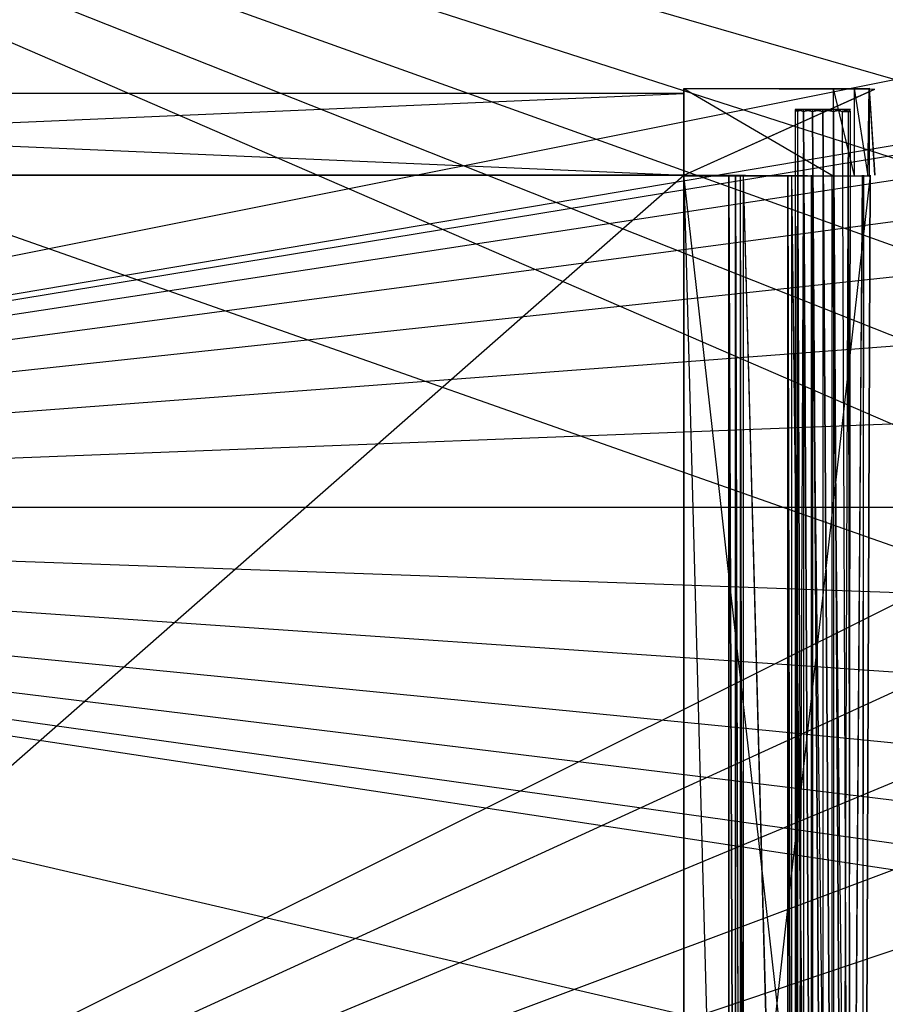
# Model space of a CAD drawing. Extents: x 0 to 1.2, y -0.5 to 0.
# Tile 17 of 41: x 0.3 to 0.47, y -0.32 to -0.13. Entities that reach past the tile are written whole.
import ezdxf

# ---------------------------------------------------------------- set-up
doc = ezdxf.new("R2010")
doc.units = 0
for name, color, linetype in [('L11_KORPUS_LEGATO_BO_X_11620__Y', 7, 'CONTINUOUS'), ('L22_DRAWERBOX_LEGATO_NOR_5_X_36', 7, 'CONTINUOUS'), ('L25_DRAWERBOX_LEGATO_NOR_2_X_37', 7, 'CONTINUOUS'), ('L26_DRAWERBOX_LEGATO_NOR_1_X_36', 7, 'CONTINUOUS'), ('L27_DRAWERBOX_LEGATO_NOR_0_X_36', 7, 'CONTINUOUS'), ('L36_PLATTE_LEGATO_N_B14900__0__', 7, 'CONTINUOUS'), ('L37_DRAWERBOX_LEGATO_REL_7_X_13', 7, 'CONTINUOUS'), ('L39_DRAWERBOX_LEGATO_REL_5_X_36', 7, 'CONTINUOUS'), ('L41_DRAWERBOX_LEGATO_REL_3_X_36', 7, 'CONTINUOUS'), ('L42_DRAWERBOX_LEGATO_REL_2_X_36', 7, 'CONTINUOUS'), ('L44_DRAWERBOX_LEGATO_REL_0_X_37', 7, 'CONTINUOUS')]:
    doc.layers.add(name, color=color, linetype=linetype)

msp = doc.modelspace()

# ---------------------------------------------------------------- linework, layer by layer
at = {"layer": 'L11_KORPUS_LEGATO_BO_X_11620__Y', "color": 8}
for points, invisible_edges in [([(1.181, -0.4785, 0.02), (0.019, -0.069, 0.02), (0.019, -0.4785, 0.02), (1.181, -0.4785, 0.02)], 13), ([(0.019, -0.069, 0.02), (1.181, -0.4785, 0.02), (1.181, -0.069, 0.02), (0.019, -0.069, 0.02)], 14), ([(1.181, -0.069, 0.001), (0.019, -0.4785, 0.001), (0.019, -0.069, 0.001), (1.181, -0.069, 0.001)], 13), ([(0.019, -0.4785, 0.001), (1.181, -0.069, 0.001), (1.181, -0.4785, 0.001), (0.019, -0.4785, 0.001)], 14)]:
    msp.add_3dface(points, dxfattribs=dict(at, invisible_edges=invisible_edges))
at = {"layer": 'L22_DRAWERBOX_LEGATO_NOR_5_X_36', "color": 8}
for points, invisible_edges in [([(0.429554, -0.4795, 0.398743), (0.429554, -0.1555, 0.382), (0.429554, -0.4795, 0.382), (0.429554, -0.4795, 0.398743)], 13), ([(0.429554, -0.1555, 0.382), (0.429554, -0.4795, 0.398743), (0.429554, -0.1555, 0.398743), (0.429554, -0.1555, 0.382)], 14), ([(0.466039, -0.1555, 0.382), (0.429554, -0.4795, 0.382), (0.429554, -0.1555, 0.382), (0.466039, -0.1555, 0.382)], 13), ([(0.429554, -0.4795, 0.382), (0.466039, -0.1555, 0.382), (0.466039, -0.4795, 0.382), (0.429554, -0.4795, 0.382)], 14), ([(0.438298, -0.4795, 0.405052), (0.429554, -0.1555, 0.398743), (0.429554, -0.4795, 0.398743), (0.438298, -0.4795, 0.405052)], 13), ([(0.429554, -0.1555, 0.398743), (0.438298, -0.4795, 0.405052), (0.438298, -0.1555, 0.405052), (0.429554, -0.1555, 0.398743)], 14), ([(0.439607, -0.4795, 0.406719), (0.438298, -0.1555, 0.405052), (0.438298, -0.4795, 0.405052), (0.439607, -0.4795, 0.406719)], 13), ([(0.438298, -0.1555, 0.405052), (0.439607, -0.4795, 0.406719), (0.439607, -0.1555, 0.406719), (0.438298, -0.1555, 0.405052)], 14), ([(0.440569, -0.4795, 0.408607), (0.439607, -0.1555, 0.406719), (0.439607, -0.4795, 0.406719), (0.440569, -0.4795, 0.408607)], 13), ([(0.439607, -0.1555, 0.406719), (0.440569, -0.4795, 0.408607), (0.440569, -0.1555, 0.408607), (0.439607, -0.1555, 0.406719)], 14), ([(0.44115, -0.4795, 0.410646), (0.440569, -0.1555, 0.408607), (0.440569, -0.4795, 0.408607), (0.44115, -0.4795, 0.410646)], 13), ([(0.440569, -0.1555, 0.408607), (0.44115, -0.4795, 0.410646), (0.44115, -0.1555, 0.410646), (0.440569, -0.1555, 0.408607)], 14), ([(0.449859, -0.4795, 0.463598), (0.44115, -0.1555, 0.410646), (0.44115, -0.4795, 0.410646), (0.449859, -0.4795, 0.463598)], 13), ([(0.44115, -0.1555, 0.410646), (0.449859, -0.4795, 0.463598), (0.449859, -0.1555, 0.463598), (0.44115, -0.1555, 0.410646)], 14), ([(0.450611, -0.4795, 0.464666), (0.449859, -0.1555, 0.463598), (0.449859, -0.4795, 0.463598), (0.450611, -0.4795, 0.464666)], 13), ([(0.449859, -0.1555, 0.463598), (0.450611, -0.4795, 0.464666), (0.450611, -0.1555, 0.464666), (0.449859, -0.1555, 0.463598)], 14), ([(0.45445, -0.4795, 0.465998), (0.450611, -0.1555, 0.464666), (0.450611, -0.4795, 0.464666), (0.45445, -0.4795, 0.465998)], 13), ([(0.450611, -0.1555, 0.464666), (0.45445, -0.4795, 0.465998), (0.45445, -0.1555, 0.465998), (0.450611, -0.1555, 0.464666)], 14), ([(0.458513, -0.4795, 0.465948), (0.45445, -0.1555, 0.465998), (0.45445, -0.4795, 0.465998), (0.458513, -0.4795, 0.465948)], 13), ([(0.45445, -0.1555, 0.465998), (0.458513, -0.4795, 0.465948), (0.458513, -0.1555, 0.465948), (0.45445, -0.1555, 0.465998)], 14), ([(0.462159, -0.4795, 0.464232), (0.458513, -0.1555, 0.465948), (0.458513, -0.4795, 0.465948), (0.462159, -0.4795, 0.464232)], 13), ([(0.458513, -0.1555, 0.465948), (0.462159, -0.4795, 0.464232), (0.462159, -0.1555, 0.464232), (0.458513, -0.1555, 0.465948)], 14), ([(0.464506, -0.1555, 0.460955), (0.462159, -0.4795, 0.464232), (0.464506, -0.4795, 0.460955), (0.464506, -0.1555, 0.460955)], 13), ([(0.462159, -0.4795, 0.464232), (0.464506, -0.1555, 0.460955), (0.462159, -0.1555, 0.464232), (0.462159, -0.4795, 0.464232)], 14), ([(0.464753, -0.1555, 0.45758), (0.464506, -0.4795, 0.460955), (0.464753, -0.4795, 0.45758), (0.464753, -0.1555, 0.45758)], 13), ([(0.464506, -0.4795, 0.460955), (0.464753, -0.1555, 0.45758), (0.464506, -0.1555, 0.460955), (0.464506, -0.4795, 0.460955)], 14), ([(0.466039, -0.1555, 0.382), (0.464753, -0.4795, 0.45758), (0.466039, -0.4795, 0.382), (0.466039, -0.1555, 0.382)], 13), ([(0.464753, -0.4795, 0.45758), (0.466039, -0.1555, 0.382), (0.464753, -0.1555, 0.45758), (0.464753, -0.4795, 0.45758)], 14)]:
    msp.add_3dface(points, dxfattribs=dict(at, invisible_edges=invisible_edges))
at = {"layer": 'L25_DRAWERBOX_LEGATO_NOR_2_X_37', "color": 8}
for points, invisible_edges in [([(0.429554, -0.138513, 0.467076), (0.462872, -0.138536, 0.465087), (0.465802, -0.138468, 0.457627), (0.429554, -0.138513, 0.467076)], 14), ([(0.429554, -0.138513, 0.467076), (0.465802, -0.138468, 0.457627), (0.466897, -0.138651, 0.382007), (0.429554, -0.138513, 0.467076)], 14), ([(0.429554, -0.138513, 0.467076), (0.45876, -0.138525, 0.467023), (0.462872, -0.138536, 0.465087), (0.429554, -0.138513, 0.467076)], 14), ([(0.429554, -0.138513, 0.467076), (0.466897, -0.138651, 0.382007), (0.429554, -0.13865, 0.382), (0.429554, -0.138513, 0.467076)], 14), ([(0.429554, -0.138513, 0.467076), (0.429554, -0.1555, 0.382), (0.429554, -0.155637, 0.467076), (0.429554, -0.138513, 0.467076)], 13), ([(0.429554, -0.1555, 0.382), (0.429554, -0.138513, 0.467076), (0.429554, -0.13865, 0.382), (0.429554, -0.1555, 0.382)], 14), ([(0.45876, -0.155625, 0.467023), (0.429554, -0.138513, 0.467076), (0.429554, -0.155637, 0.467076), (0.45876, -0.155625, 0.467023)], 13), ([(0.429554, -0.138513, 0.467076), (0.45876, -0.155625, 0.467023), (0.45876, -0.138525, 0.467023), (0.429554, -0.138513, 0.467076)], 14), ([(0.466897, -0.138651, 0.382007), (0.429554, -0.1555, 0.382), (0.429554, -0.13865, 0.382), (0.466897, -0.138651, 0.382007)], 13), ([(0.429554, -0.1555, 0.382), (0.466897, -0.138651, 0.382007), (0.466897, -0.155499, 0.382007), (0.429554, -0.1555, 0.382)], 14), ([(0.462872, -0.155614, 0.465087), (0.45876, -0.138525, 0.467023), (0.45876, -0.155625, 0.467023), (0.462872, -0.155614, 0.465087)], 13), ([(0.45876, -0.138525, 0.467023), (0.462872, -0.155614, 0.465087), (0.462872, -0.138536, 0.465087), (0.45876, -0.138525, 0.467023)], 14), ([(0.462872, -0.138536, 0.465087), (0.465557, -0.138542, 0.461336), (0.465802, -0.138468, 0.457627), (0.462872, -0.138536, 0.465087)], 14), ([(0.465557, -0.155608, 0.461336), (0.462872, -0.138536, 0.465087), (0.462872, -0.155614, 0.465087), (0.465557, -0.155608, 0.461336)], 13), ([(0.462872, -0.138536, 0.465087), (0.465557, -0.155608, 0.461336), (0.465557, -0.138542, 0.461336), (0.462872, -0.138536, 0.465087)], 14), ([(0.465802, -0.138468, 0.457627), (0.465557, -0.155608, 0.461336), (0.465802, -0.155682, 0.457627), (0.465802, -0.138468, 0.457627)], 13), ([(0.465557, -0.155608, 0.461336), (0.465802, -0.138468, 0.457627), (0.465557, -0.138542, 0.461336), (0.465557, -0.155608, 0.461336)], 14), ([(0.466897, -0.155499, 0.382007), (0.465802, -0.138468, 0.457627), (0.465802, -0.155682, 0.457627), (0.466897, -0.155499, 0.382007)], 13), ([(0.465802, -0.138468, 0.457627), (0.466897, -0.155499, 0.382007), (0.466897, -0.138651, 0.382007), (0.465802, -0.138468, 0.457627)], 14), ([(0.465802, -0.155682, 0.457627), (0.429554, -0.1555, 0.382), (0.466897, -0.155499, 0.382007), (0.465802, -0.155682, 0.457627)], 14), ([(0.429554, -0.155637, 0.467076), (0.429554, -0.1555, 0.382), (0.465802, -0.155682, 0.457627), (0.429554, -0.155637, 0.467076)], 14), ([(0.429554, -0.155637, 0.467076), (0.465802, -0.155682, 0.457627), (0.462872, -0.155614, 0.465087), (0.429554, -0.155637, 0.467076)], 14), ([(0.429554, -0.155637, 0.467076), (0.462872, -0.155614, 0.465087), (0.45876, -0.155625, 0.467023), (0.429554, -0.155637, 0.467076)], 14), ([(0.462872, -0.155614, 0.465087), (0.465802, -0.155682, 0.457627), (0.465557, -0.155608, 0.461336), (0.462872, -0.155614, 0.465087)], 14)]:
    msp.add_3dface(points, dxfattribs=dict(at, invisible_edges=invisible_edges))
at = {"layer": 'L26_DRAWERBOX_LEGATO_NOR_1_X_36', "color": 8}
for points, invisible_edges in [([(0.429554, -0.1555, 0.382), (0.060485, -0.4795, 0.382), (0.060485, -0.1555, 0.382), (0.429554, -0.1555, 0.382)], 13), ([(0.060485, -0.4795, 0.382), (0.429554, -0.1555, 0.382), (0.429554, -0.4795, 0.382), (0.060485, -0.4795, 0.382)], 14), ([(0.429554, -0.4795, 0.398), (0.060485, -0.1555, 0.398), (0.060485, -0.4795, 0.398), (0.429554, -0.4795, 0.398)], 13), ([(0.060485, -0.1555, 0.398), (0.429554, -0.4795, 0.398), (0.429554, -0.1555, 0.398), (0.060485, -0.1555, 0.398)], 14), ([(0.060485, -0.1555, 0.382), (0.429554, -0.1555, 0.398), (0.429554, -0.1555, 0.382), (0.060485, -0.1555, 0.382)], 13), ([(0.429554, -0.1555, 0.398), (0.060485, -0.1555, 0.382), (0.060485, -0.1555, 0.398), (0.429554, -0.1555, 0.398)], 14), ([(0.429554, -0.1555, 0.382), (0.429554, -0.4795, 0.398), (0.429554, -0.4795, 0.382), (0.429554, -0.1555, 0.382)], 13), ([(0.429554, -0.4795, 0.398), (0.429554, -0.1555, 0.382), (0.429554, -0.1555, 0.398), (0.429554, -0.4795, 0.398)], 14)]:
    msp.add_3dface(points, dxfattribs=dict(at, invisible_edges=invisible_edges))
at = {"layer": 'L27_DRAWERBOX_LEGATO_NOR_0_X_36', "color": 8}
for points, invisible_edges in [([(0.429549, -0.1555, 0.466), (0.060485, -0.1395, 0.466), (0.060485, -0.1555, 0.466), (0.429549, -0.1555, 0.466)], 13), ([(0.060485, -0.1395, 0.466), (0.429549, -0.1555, 0.466), (0.429549, -0.1395, 0.466), (0.060485, -0.1395, 0.466)], 14), ([(0.060485, -0.1395, 0.382), (0.429549, -0.1395, 0.466), (0.429549, -0.1395, 0.382), (0.060485, -0.1395, 0.382)], 13), ([(0.429549, -0.1395, 0.466), (0.060485, -0.1395, 0.382), (0.060485, -0.1395, 0.466), (0.429549, -0.1395, 0.466)], 14), ([(0.429549, -0.1395, 0.382), (0.060485, -0.1555, 0.382), (0.060485, -0.1395, 0.382), (0.429549, -0.1395, 0.382)], 13), ([(0.060485, -0.1555, 0.382), (0.429549, -0.1395, 0.382), (0.429549, -0.1555, 0.382), (0.060485, -0.1555, 0.382)], 14), ([(0.429549, -0.1395, 0.382), (0.429549, -0.1555, 0.466), (0.429549, -0.1555, 0.382), (0.429549, -0.1395, 0.382)], 13), ([(0.429549, -0.1555, 0.466), (0.429549, -0.1395, 0.382), (0.429549, -0.1395, 0.466), (0.429549, -0.1555, 0.466)], 14), ([(0.429549, -0.1555, 0.466), (0.060485, -0.1555, 0.382), (0.429549, -0.1555, 0.382), (0.429549, -0.1555, 0.466)], 13), ([(0.060485, -0.1555, 0.382), (0.429549, -0.1555, 0.466), (0.060485, -0.1555, 0.466), (0.060485, -0.1555, 0.382)], 14)]:
    msp.add_3dface(points, dxfattribs=dict(at, invisible_edges=invisible_edges))
at = {"layer": 'L36_PLATTE_LEGATO_N_B14900__0__', "color": 8}
for points, invisible_edges in [([(0.507929, -0.220523, 0.55), (0.00192, -0.001197, 0.55), (0.00192, -0.220523, 0.55), (0.507929, -0.220523, 0.55)], 13), ([(0.00192, -0.001197, 0.55), (0.507929, -0.220523, 0.55), (0.509703, -0.202515, 0.55), (0.00192, -0.001197, 0.55)], 10), ([(0.00192, -0.001197, 0.55), (0.509703, -0.202515, 0.55), (0.514955, -0.185199, 0.55), (0.00192, -0.001197, 0.55)], 13), ([(0.00192, -0.001197, 0.55), (0.514955, -0.185199, 0.55), (0.523485, -0.169241, 0.55), (0.00192, -0.001197, 0.55)], 10), ([(0.00192, -0.001197, 0.55), (0.523485, -0.169241, 0.55), (0.534964, -0.155254, 0.55), (0.00192, -0.001197, 0.55)], 13), ([(0.00192, -0.001197, 0.55), (0.534964, -0.155254, 0.55), (0.548952, -0.143774, 0.55), (0.00192, -0.001197, 0.55)], 10), ([(0.00192, -0.001197, 0.55), (0.548952, -0.143774, 0.55), (0.56491, -0.135245, 0.55), (0.00192, -0.001197, 0.55)], 13), ([(0.00192, -0.001197, 0.55), (0.56491, -0.135245, 0.55), (0.582226, -0.129992, 0.55), (0.00192, -0.001197, 0.55)], 10), ([(0.00192, -0.001197, 0.55), (0.582226, -0.129992, 0.55), (1.198322, -0.001197, 0.55), (0.00192, -0.001197, 0.55)], 13), ([(1.148577, -0.001197, 0.512), (0.051665, -0.220523, 0.512), (0.051665, -0.001197, 0.512), (1.148577, -0.001197, 0.512)], 13), ([(0.051665, -0.220523, 0.512), (1.148577, -0.001197, 0.512), (0.582383, -0.130785, 0.512), (0.051665, -0.220523, 0.512)], 10), ([(0.051665, -0.220523, 0.512), (0.582383, -0.130785, 0.512), (0.565219, -0.135991, 0.512), (0.051665, -0.220523, 0.512)], 13), ([(0.051665, -0.220523, 0.512), (0.565219, -0.135991, 0.512), (0.549401, -0.144447, 0.512), (0.051665, -0.220523, 0.512)], 10), ([(0.051665, -0.220523, 0.512), (0.549401, -0.144447, 0.512), (0.535536, -0.155825, 0.512), (0.051665, -0.220523, 0.512)], 13), ([(0.051665, -0.220523, 0.512), (0.535536, -0.155825, 0.512), (0.524157, -0.16969, 0.512), (0.051665, -0.220523, 0.512)], 10), ([(0.051665, -0.220523, 0.512), (0.524157, -0.16969, 0.512), (0.515702, -0.185509, 0.512), (0.051665, -0.220523, 0.512)], 13), ([(0.051665, -0.220523, 0.512), (0.515702, -0.185509, 0.512), (0.510495, -0.202673, 0.512), (0.051665, -0.220523, 0.512)], 10), ([(0.051665, -0.220523, 0.512), (0.510495, -0.202673, 0.512), (0.508737, -0.220523, 0.512), (0.051665, -0.220523, 0.512)], 13), ([(1.198322, -0.498375, 0.55), (0.00192, -0.220523, 0.55), (0.00192, -0.498375, 0.55), (1.198322, -0.498375, 0.55)], 13), ([(0.00192, -0.220523, 0.55), (1.198322, -0.498375, 0.55), (0.56491, -0.305801, 0.55), (0.00192, -0.220523, 0.55)], 10), ([(0.00192, -0.220523, 0.55), (0.56491, -0.305801, 0.55), (0.548952, -0.297271, 0.55), (0.00192, -0.220523, 0.55)], 13), ([(0.00192, -0.220523, 0.55), (0.548952, -0.297271, 0.55), (0.534964, -0.285792, 0.55), (0.00192, -0.220523, 0.55)], 10), ([(0.00192, -0.220523, 0.55), (0.534964, -0.285792, 0.55), (0.523485, -0.271804, 0.55), (0.00192, -0.220523, 0.55)], 13), ([(0.00192, -0.220523, 0.55), (0.523485, -0.271804, 0.55), (0.514955, -0.255846, 0.55), (0.00192, -0.220523, 0.55)], 10), ([(0.00192, -0.220523, 0.55), (0.514955, -0.255846, 0.55), (0.509703, -0.238531, 0.55), (0.00192, -0.220523, 0.55)], 13), ([(0.00192, -0.220523, 0.55), (0.509703, -0.238531, 0.55), (0.507929, -0.220523, 0.55), (0.00192, -0.220523, 0.55)], 10), ([(0.508737, -0.220523, 0.512), (0.051665, -0.448631, 0.512), (0.051665, -0.220523, 0.512), (0.508737, -0.220523, 0.512)], 13), ([(0.051665, -0.448631, 0.512), (0.508737, -0.220523, 0.512), (0.510495, -0.238373, 0.512), (0.051665, -0.448631, 0.512)], 10), ([(0.051665, -0.448631, 0.512), (0.510495, -0.238373, 0.512), (0.515702, -0.255537, 0.512), (0.051665, -0.448631, 0.512)], 13), ([(0.051665, -0.448631, 0.512), (0.515702, -0.255537, 0.512), (0.524157, -0.271355, 0.512), (0.051665, -0.448631, 0.512)], 10), ([(0.051665, -0.448631, 0.512), (0.524157, -0.271355, 0.512), (0.535536, -0.28522, 0.512), (0.051665, -0.448631, 0.512)], 13), ([(0.051665, -0.448631, 0.512), (0.535536, -0.28522, 0.512), (0.549401, -0.296599, 0.512), (0.051665, -0.448631, 0.512)], 10), ([(0.051665, -0.448631, 0.512), (0.549401, -0.296599, 0.512), (0.565219, -0.305054, 0.512), (0.051665, -0.448631, 0.512)], 13), ([(0.051665, -0.448631, 0.512), (0.565219, -0.305054, 0.512), (0.582383, -0.310261, 0.512), (0.051665, -0.448631, 0.512)], 10), ([(0.051665, -0.448631, 0.512), (0.582383, -0.310261, 0.512), (1.148577, -0.448631, 0.512), (0.051665, -0.448631, 0.512)], 13)]:
    msp.add_3dface(points, dxfattribs=dict(at, invisible_edges=invisible_edges))
at = {"layer": 'L37_DRAWERBOX_LEGATO_REL_7_X_13', "color": 8}
for points, invisible_edges in [([(0.451331, -0.143025, 0.1666), (0.451743, -0.142651, 0.164526), (0.451743, -0.143025, 0.164526), (0.451331, -0.143025, 0.1666)], 13), ([(0.451743, -0.142651, 0.164526), (0.451331, -0.143025, 0.1666), (0.451331, -0.142651, 0.1666), (0.451743, -0.142651, 0.164526)], 14), ([(0.451743, -0.143025, 0.168674), (0.451331, -0.142651, 0.1666), (0.451331, -0.143025, 0.1666), (0.451743, -0.143025, 0.168674)], 13), ([(0.451331, -0.142651, 0.1666), (0.451743, -0.143025, 0.168674), (0.451743, -0.142651, 0.168674), (0.451331, -0.142651, 0.1666)], 14), ([(0.451743, -0.142651, 0.168674), (0.452513, -0.142651, 0.1666), (0.451331, -0.142651, 0.1666), (0.451743, -0.142651, 0.168674)], 13), ([(0.451331, -0.142651, 0.1666), (0.452835, -0.142651, 0.164979), (0.451743, -0.142651, 0.164526), (0.451331, -0.142651, 0.1666)], 13), ([(0.452835, -0.142651, 0.164979), (0.451331, -0.142651, 0.1666), (0.452513, -0.142651, 0.1666), (0.452835, -0.142651, 0.164979)], 14), ([(0.451743, -0.143025, 0.164526), (0.452918, -0.142651, 0.162768), (0.452918, -0.143025, 0.162768), (0.451743, -0.143025, 0.164526)], 13), ([(0.452918, -0.142651, 0.162768), (0.451743, -0.143025, 0.164526), (0.451743, -0.142651, 0.164526), (0.452918, -0.142651, 0.162768)], 14), ([(0.452918, -0.143025, 0.170432), (0.451743, -0.142651, 0.168674), (0.451743, -0.143025, 0.168674), (0.452918, -0.143025, 0.170432)], 13), ([(0.451743, -0.142651, 0.168674), (0.452918, -0.143025, 0.170432), (0.452918, -0.142651, 0.170432), (0.451743, -0.142651, 0.168674)], 14), ([(0.451743, -0.142651, 0.168674), (0.453754, -0.142651, 0.169596), (0.452835, -0.142651, 0.168221), (0.451743, -0.142651, 0.168674)], 13), ([(0.453754, -0.142651, 0.169596), (0.451743, -0.142651, 0.168674), (0.452918, -0.142651, 0.170432), (0.453754, -0.142651, 0.169596)], 14), ([(0.452513, -0.142651, 0.1666), (0.451743, -0.142651, 0.168674), (0.452835, -0.142651, 0.168221), (0.452513, -0.142651, 0.1666)], 14), ([(0.451743, -0.142651, 0.164526), (0.453754, -0.142651, 0.163604), (0.452918, -0.142651, 0.162768), (0.451743, -0.142651, 0.164526)], 13), ([(0.453754, -0.142651, 0.163604), (0.451743, -0.142651, 0.164526), (0.452835, -0.142651, 0.164979), (0.453754, -0.142651, 0.163604)], 14), ([(0.460664, -0.142651, 0.164979), (0.452835, -0.142651, 0.164979), (0.452513, -0.142651, 0.1666), (0.460664, -0.142651, 0.164979)], 10), ([(0.460664, -0.142651, 0.164979), (0.452513, -0.142651, 0.1666), (0.460987, -0.142651, 0.1666), (0.460664, -0.142651, 0.164979)], 13), ([(0.460987, -0.142651, 0.1666), (0.452513, -0.142651, 0.1666), (0.460664, -0.142651, 0.168221), (0.460987, -0.142651, 0.1666)], 10), ([(0.460664, -0.142651, 0.168221), (0.452513, -0.142651, 0.1666), (0.452835, -0.142651, 0.168221), (0.460664, -0.142651, 0.168221)], 13), ([(0.460664, -0.142651, 0.164979), (0.453754, -0.142651, 0.163604), (0.452835, -0.142651, 0.164979), (0.460664, -0.142651, 0.164979)], 13), ([(0.460664, -0.142651, 0.168221), (0.452835, -0.142651, 0.168221), (0.459746, -0.142651, 0.169596), (0.460664, -0.142651, 0.168221)], 14), ([(0.459746, -0.142651, 0.169596), (0.452835, -0.142651, 0.168221), (0.453754, -0.142651, 0.169596), (0.459746, -0.142651, 0.169596)], 15), ([(0.454676, -0.142651, 0.161593), (0.452918, -0.143025, 0.162768), (0.452918, -0.142651, 0.162768), (0.454676, -0.142651, 0.161593)], 13), ([(0.452918, -0.143025, 0.162768), (0.454676, -0.142651, 0.161593), (0.454676, -0.143025, 0.161593), (0.452918, -0.143025, 0.162768)], 14), ([(0.452918, -0.142651, 0.170432), (0.455128, -0.142651, 0.170514), (0.453754, -0.142651, 0.169596), (0.452918, -0.142651, 0.170432)], 13), ([(0.455128, -0.142651, 0.170514), (0.452918, -0.142651, 0.170432), (0.454676, -0.142651, 0.171607), (0.455128, -0.142651, 0.170514)], 14), ([(0.452918, -0.142651, 0.162768), (0.455128, -0.142651, 0.162686), (0.454676, -0.142651, 0.161593), (0.452918, -0.142651, 0.162768)], 13), ([(0.455128, -0.142651, 0.162686), (0.452918, -0.142651, 0.162768), (0.453754, -0.142651, 0.163604), (0.455128, -0.142651, 0.162686)], 14), ([(0.454676, -0.143025, 0.171607), (0.452918, -0.142651, 0.170432), (0.452918, -0.143025, 0.170432), (0.454676, -0.143025, 0.171607)], 13), ([(0.452918, -0.142651, 0.170432), (0.454676, -0.143025, 0.171607), (0.454676, -0.142651, 0.171607), (0.452918, -0.142651, 0.170432)], 14), ([(0.459746, -0.142651, 0.163604), (0.455128, -0.142651, 0.162686), (0.453754, -0.142651, 0.163604), (0.459746, -0.142651, 0.163604)], 13), ([(0.459746, -0.142651, 0.163604), (0.453754, -0.142651, 0.163604), (0.460664, -0.142651, 0.164979), (0.459746, -0.142651, 0.163604)], 10), ([(0.459746, -0.142651, 0.169596), (0.453754, -0.142651, 0.169596), (0.458371, -0.142651, 0.170514), (0.459746, -0.142651, 0.169596)], 10), ([(0.458371, -0.142651, 0.170514), (0.453754, -0.142651, 0.169596), (0.455128, -0.142651, 0.170514), (0.458371, -0.142651, 0.170514)], 13), ([(0.45675, -0.142651, 0.161181), (0.454676, -0.143025, 0.161593), (0.454676, -0.142651, 0.161593), (0.45675, -0.142651, 0.161181)], 13), ([(0.454676, -0.143025, 0.161593), (0.45675, -0.142651, 0.161181), (0.45675, -0.143025, 0.161181), (0.454676, -0.143025, 0.161593)], 14), ([(0.45675, -0.143025, 0.172019), (0.454676, -0.142651, 0.171607), (0.454676, -0.143025, 0.171607), (0.45675, -0.143025, 0.172019)], 13), ([(0.454676, -0.142651, 0.171607), (0.45675, -0.143025, 0.172019), (0.45675, -0.142651, 0.172019), (0.454676, -0.142651, 0.171607)], 14), ([(0.454676, -0.142651, 0.171607), (0.45675, -0.142651, 0.170837), (0.455128, -0.142651, 0.170514), (0.454676, -0.142651, 0.171607)], 13), ([(0.45675, -0.142651, 0.170837), (0.454676, -0.142651, 0.171607), (0.45675, -0.142651, 0.172019), (0.45675, -0.142651, 0.170837)], 14), ([(0.454676, -0.142651, 0.161593), (0.45675, -0.142651, 0.162363), (0.45675, -0.142651, 0.161181), (0.454676, -0.142651, 0.161593)], 13), ([(0.45675, -0.142651, 0.162363), (0.454676, -0.142651, 0.161593), (0.455128, -0.142651, 0.162686), (0.45675, -0.142651, 0.162363)], 14), ([(0.455128, -0.142651, 0.162686), (0.458371, -0.142651, 0.162686), (0.45675, -0.142651, 0.162363), (0.455128, -0.142651, 0.162686)], 13), ([(0.458371, -0.142651, 0.162686), (0.455128, -0.142651, 0.162686), (0.459746, -0.142651, 0.163604), (0.458371, -0.142651, 0.162686)], 10), ([(0.458371, -0.142651, 0.170514), (0.455128, -0.142651, 0.170514), (0.45675, -0.142651, 0.170837), (0.458371, -0.142651, 0.170514)], 15), ([(0.458824, -0.143025, 0.171607), (0.45675, -0.142651, 0.172019), (0.45675, -0.143025, 0.172019), (0.458824, -0.143025, 0.171607)], 13), ([(0.45675, -0.142651, 0.172019), (0.458824, -0.143025, 0.171607), (0.458824, -0.142651, 0.171607), (0.45675, -0.142651, 0.172019)], 14), ([(0.458824, -0.142651, 0.161593), (0.45675, -0.143025, 0.161181), (0.45675, -0.142651, 0.161181), (0.458824, -0.142651, 0.161593)], 13), ([(0.45675, -0.143025, 0.161181), (0.458824, -0.142651, 0.161593), (0.458824, -0.143025, 0.161593), (0.45675, -0.143025, 0.161181)], 14), ([(0.45675, -0.142651, 0.162363), (0.458824, -0.142651, 0.161593), (0.45675, -0.142651, 0.161181), (0.45675, -0.142651, 0.162363)], 13), ([(0.458824, -0.142651, 0.161593), (0.45675, -0.142651, 0.162363), (0.458371, -0.142651, 0.162686), (0.458824, -0.142651, 0.161593)], 14), ([(0.45675, -0.142651, 0.170837), (0.458824, -0.142651, 0.171607), (0.458371, -0.142651, 0.170514), (0.45675, -0.142651, 0.170837)], 13), ([(0.458824, -0.142651, 0.171607), (0.45675, -0.142651, 0.170837), (0.45675, -0.142651, 0.172019), (0.458824, -0.142651, 0.171607)], 14), ([(0.458371, -0.142651, 0.162686), (0.460582, -0.142651, 0.162768), (0.458824, -0.142651, 0.161593), (0.458371, -0.142651, 0.162686)], 13), ([(0.460582, -0.142651, 0.162768), (0.458371, -0.142651, 0.162686), (0.459746, -0.142651, 0.163604), (0.460582, -0.142651, 0.162768)], 14), ([(0.458371, -0.142651, 0.170514), (0.460582, -0.142651, 0.170432), (0.459746, -0.142651, 0.169596), (0.458371, -0.142651, 0.170514)], 13), ([(0.460582, -0.142651, 0.170432), (0.458371, -0.142651, 0.170514), (0.458824, -0.142651, 0.171607), (0.460582, -0.142651, 0.170432)], 14), ([(0.460582, -0.143025, 0.170432), (0.458824, -0.142651, 0.171607), (0.458824, -0.143025, 0.171607), (0.460582, -0.143025, 0.170432)], 13), ([(0.458824, -0.142651, 0.171607), (0.460582, -0.143025, 0.170432), (0.460582, -0.142651, 0.170432), (0.458824, -0.142651, 0.171607)], 14), ([(0.460582, -0.142651, 0.162768), (0.458824, -0.143025, 0.161593), (0.458824, -0.142651, 0.161593), (0.460582, -0.142651, 0.162768)], 13), ([(0.458824, -0.143025, 0.161593), (0.460582, -0.142651, 0.162768), (0.460582, -0.143025, 0.162768), (0.458824, -0.143025, 0.161593)], 14), ([(0.459746, -0.142651, 0.163604), (0.461757, -0.142651, 0.164526), (0.460582, -0.142651, 0.162768), (0.459746, -0.142651, 0.163604)], 13), ([(0.461757, -0.142651, 0.164526), (0.459746, -0.142651, 0.163604), (0.460664, -0.142651, 0.164979), (0.461757, -0.142651, 0.164526)], 14), ([(0.459746, -0.142651, 0.169596), (0.461757, -0.142651, 0.168674), (0.460664, -0.142651, 0.168221), (0.459746, -0.142651, 0.169596)], 13), ([(0.461757, -0.142651, 0.168674), (0.459746, -0.142651, 0.169596), (0.460582, -0.142651, 0.170432), (0.461757, -0.142651, 0.168674)], 14), ([(0.461757, -0.142651, 0.168674), (0.460582, -0.143025, 0.170432), (0.461757, -0.143025, 0.168674), (0.461757, -0.142651, 0.168674)], 13), ([(0.460582, -0.143025, 0.170432), (0.461757, -0.142651, 0.168674), (0.460582, -0.142651, 0.170432), (0.460582, -0.143025, 0.170432)], 14), ([(0.460582, -0.142651, 0.162768), (0.461757, -0.143025, 0.164526), (0.460582, -0.143025, 0.162768), (0.460582, -0.142651, 0.162768)], 13), ([(0.461757, -0.143025, 0.164526), (0.460582, -0.142651, 0.162768), (0.461757, -0.142651, 0.164526), (0.461757, -0.143025, 0.164526)], 14), ([(0.460664, -0.142651, 0.164979), (0.462169, -0.142651, 0.1666), (0.461757, -0.142651, 0.164526), (0.460664, -0.142651, 0.164979)], 13), ([(0.462169, -0.142651, 0.1666), (0.460664, -0.142651, 0.164979), (0.460987, -0.142651, 0.1666), (0.462169, -0.142651, 0.1666)], 14), ([(0.461757, -0.142651, 0.168674), (0.460987, -0.142651, 0.1666), (0.460664, -0.142651, 0.168221), (0.461757, -0.142651, 0.168674)], 14), ([(0.460987, -0.142651, 0.1666), (0.461757, -0.142651, 0.168674), (0.462169, -0.142651, 0.1666), (0.460987, -0.142651, 0.1666)], 13), ([(0.462169, -0.142651, 0.1666), (0.461757, -0.143025, 0.168674), (0.462169, -0.143025, 0.1666), (0.462169, -0.142651, 0.1666)], 13), ([(0.461757, -0.143025, 0.168674), (0.462169, -0.142651, 0.1666), (0.461757, -0.142651, 0.168674), (0.461757, -0.143025, 0.168674)], 14), ([(0.461757, -0.142651, 0.164526), (0.462169, -0.143025, 0.1666), (0.461757, -0.143025, 0.164526), (0.461757, -0.142651, 0.164526)], 13), ([(0.462169, -0.143025, 0.1666), (0.461757, -0.142651, 0.164526), (0.462169, -0.142651, 0.1666), (0.462169, -0.143025, 0.1666)], 14), ([(0.451331, -0.452987, 0.1666), (0.451743, -0.143025, 0.164526), (0.451743, -0.452987, 0.164526), (0.451331, -0.452987, 0.1666)], 13), ([(0.451743, -0.143025, 0.164526), (0.451331, -0.452987, 0.1666), (0.451331, -0.143025, 0.1666), (0.451743, -0.143025, 0.164526)], 14), ([(0.451743, -0.452987, 0.168674), (0.451331, -0.143025, 0.1666), (0.451331, -0.452987, 0.1666), (0.451743, -0.452987, 0.168674)], 13), ([(0.451331, -0.143025, 0.1666), (0.451743, -0.452987, 0.168674), (0.451743, -0.143025, 0.168674), (0.451331, -0.143025, 0.1666)], 14), ([(0.451743, -0.452987, 0.164526), (0.452918, -0.143025, 0.162768), (0.452918, -0.452987, 0.162768), (0.451743, -0.452987, 0.164526)], 13), ([(0.452918, -0.143025, 0.162768), (0.451743, -0.452987, 0.164526), (0.451743, -0.143025, 0.164526), (0.452918, -0.143025, 0.162768)], 14), ([(0.452918, -0.452987, 0.170432), (0.451743, -0.143025, 0.168674), (0.451743, -0.452987, 0.168674), (0.452918, -0.452987, 0.170432)], 13), ([(0.451743, -0.143025, 0.168674), (0.452918, -0.452987, 0.170432), (0.452918, -0.143025, 0.170432), (0.451743, -0.143025, 0.168674)], 14), ([(0.452918, -0.143025, 0.162768), (0.454676, -0.452987, 0.161593), (0.452918, -0.452987, 0.162768), (0.452918, -0.143025, 0.162768)], 13), ([(0.454676, -0.452987, 0.161593), (0.452918, -0.143025, 0.162768), (0.454676, -0.143025, 0.161593), (0.454676, -0.452987, 0.161593)], 14), ([(0.454676, -0.452987, 0.171607), (0.452918, -0.143025, 0.170432), (0.452918, -0.452987, 0.170432), (0.454676, -0.452987, 0.171607)], 13), ([(0.452918, -0.143025, 0.170432), (0.454676, -0.452987, 0.171607), (0.454676, -0.143025, 0.171607), (0.452918, -0.143025, 0.170432)], 14), ([(0.454676, -0.143025, 0.161593), (0.45675, -0.452987, 0.161181), (0.454676, -0.452987, 0.161593), (0.454676, -0.143025, 0.161593)], 13), ([(0.45675, -0.452987, 0.161181), (0.454676, -0.143025, 0.161593), (0.45675, -0.143025, 0.161181), (0.45675, -0.452987, 0.161181)], 14), ([(0.45675, -0.452987, 0.172019), (0.454676, -0.143025, 0.171607), (0.454676, -0.452987, 0.171607), (0.45675, -0.452987, 0.172019)], 13), ([(0.454676, -0.143025, 0.171607), (0.45675, -0.452987, 0.172019), (0.45675, -0.143025, 0.172019), (0.454676, -0.143025, 0.171607)], 14), ([(0.458824, -0.452987, 0.171607), (0.45675, -0.143025, 0.172019), (0.45675, -0.452987, 0.172019), (0.458824, -0.452987, 0.171607)], 13), ([(0.45675, -0.143025, 0.172019), (0.458824, -0.452987, 0.171607), (0.458824, -0.143025, 0.171607), (0.45675, -0.143025, 0.172019)], 14), ([(0.45675, -0.143025, 0.161181), (0.458824, -0.452987, 0.161593), (0.45675, -0.452987, 0.161181), (0.45675, -0.143025, 0.161181)], 13), ([(0.458824, -0.452987, 0.161593), (0.45675, -0.143025, 0.161181), (0.458824, -0.143025, 0.161593), (0.458824, -0.452987, 0.161593)], 14), ([(0.460582, -0.452987, 0.170432), (0.458824, -0.143025, 0.171607), (0.458824, -0.452987, 0.171607), (0.460582, -0.452987, 0.170432)], 13), ([(0.458824, -0.143025, 0.171607), (0.460582, -0.452987, 0.170432), (0.460582, -0.143025, 0.170432), (0.458824, -0.143025, 0.171607)], 14), ([(0.458824, -0.143025, 0.161593), (0.460582, -0.452987, 0.162768), (0.458824, -0.452987, 0.161593), (0.458824, -0.143025, 0.161593)], 13), ([(0.460582, -0.452987, 0.162768), (0.458824, -0.143025, 0.161593), (0.460582, -0.143025, 0.162768), (0.460582, -0.452987, 0.162768)], 14), ([(0.461757, -0.143025, 0.168674), (0.460582, -0.452987, 0.170432), (0.461757, -0.452987, 0.168674), (0.461757, -0.143025, 0.168674)], 13), ([(0.460582, -0.452987, 0.170432), (0.461757, -0.143025, 0.168674), (0.460582, -0.143025, 0.170432), (0.460582, -0.452987, 0.170432)], 14), ([(0.460582, -0.143025, 0.162768), (0.461757, -0.452987, 0.164526), (0.460582, -0.452987, 0.162768), (0.460582, -0.143025, 0.162768)], 13), ([(0.461757, -0.452987, 0.164526), (0.460582, -0.143025, 0.162768), (0.461757, -0.143025, 0.164526), (0.461757, -0.452987, 0.164526)], 14), ([(0.462169, -0.143025, 0.1666), (0.461757, -0.452987, 0.168674), (0.462169, -0.452987, 0.1666), (0.462169, -0.143025, 0.1666)], 13), ([(0.461757, -0.452987, 0.168674), (0.462169, -0.143025, 0.1666), (0.461757, -0.143025, 0.168674), (0.461757, -0.452987, 0.168674)], 14), ([(0.461757, -0.143025, 0.164526), (0.462169, -0.452987, 0.1666), (0.461757, -0.452987, 0.164526), (0.461757, -0.143025, 0.164526)], 13), ([(0.462169, -0.452987, 0.1666), (0.461757, -0.143025, 0.164526), (0.462169, -0.143025, 0.1666), (0.462169, -0.452987, 0.1666)], 14)]:
    msp.add_3dface(points, dxfattribs=dict(at, invisible_edges=invisible_edges))
at = {"layer": 'L39_DRAWERBOX_LEGATO_REL_5_X_36', "color": 8}
for points, invisible_edges in [([(0.429515, -0.4795, 0.048743), (0.429515, -0.1555, 0.032), (0.429515, -0.4795, 0.032), (0.429515, -0.4795, 0.048743)], 13), ([(0.429515, -0.1555, 0.032), (0.429515, -0.4795, 0.048743), (0.429515, -0.1555, 0.048743), (0.429515, -0.1555, 0.032)], 14), ([(0.429515, -0.1555, 0.032), (0.466, -0.4795, 0.032), (0.429515, -0.4795, 0.032), (0.429515, -0.1555, 0.032)], 13), ([(0.466, -0.4795, 0.032), (0.429515, -0.1555, 0.032), (0.466, -0.1555, 0.032), (0.466, -0.4795, 0.032)], 14), ([(0.438259, -0.4795, 0.055052), (0.429515, -0.1555, 0.048743), (0.429515, -0.4795, 0.048743), (0.438259, -0.4795, 0.055052)], 13), ([(0.429515, -0.1555, 0.048743), (0.438259, -0.4795, 0.055052), (0.438259, -0.1555, 0.055052), (0.429515, -0.1555, 0.048743)], 14), ([(0.439568, -0.4795, 0.056719), (0.438259, -0.1555, 0.055052), (0.438259, -0.4795, 0.055052), (0.439568, -0.4795, 0.056719)], 13), ([(0.438259, -0.1555, 0.055052), (0.439568, -0.4795, 0.056719), (0.439568, -0.1555, 0.056719), (0.438259, -0.1555, 0.055052)], 14), ([(0.44053, -0.4795, 0.058607), (0.439568, -0.1555, 0.056719), (0.439568, -0.4795, 0.056719), (0.44053, -0.4795, 0.058607)], 13), ([(0.439568, -0.1555, 0.056719), (0.44053, -0.4795, 0.058607), (0.44053, -0.1555, 0.058607), (0.439568, -0.1555, 0.056719)], 14), ([(0.441111, -0.4795, 0.060646), (0.44053, -0.1555, 0.058607), (0.44053, -0.4795, 0.058607), (0.441111, -0.4795, 0.060646)], 13), ([(0.44053, -0.1555, 0.058607), (0.441111, -0.4795, 0.060646), (0.441111, -0.1555, 0.060646), (0.44053, -0.1555, 0.058607)], 14), ([(0.44982, -0.4795, 0.113598), (0.441111, -0.1555, 0.060646), (0.441111, -0.4795, 0.060646), (0.44982, -0.4795, 0.113598)], 13), ([(0.441111, -0.1555, 0.060646), (0.44982, -0.4795, 0.113598), (0.44982, -0.1555, 0.113598), (0.441111, -0.1555, 0.060646)], 14), ([(0.450572, -0.4795, 0.114666), (0.44982, -0.1555, 0.113598), (0.44982, -0.4795, 0.113598), (0.450572, -0.4795, 0.114666)], 13), ([(0.44982, -0.1555, 0.113598), (0.450572, -0.4795, 0.114666), (0.450572, -0.1555, 0.114666), (0.44982, -0.1555, 0.113598)], 14), ([(0.454411, -0.4795, 0.115998), (0.450572, -0.1555, 0.114666), (0.450572, -0.4795, 0.114666), (0.454411, -0.4795, 0.115998)], 13), ([(0.450572, -0.1555, 0.114666), (0.454411, -0.4795, 0.115998), (0.454411, -0.1555, 0.115998), (0.450572, -0.1555, 0.114666)], 14), ([(0.458474, -0.4795, 0.115948), (0.454411, -0.1555, 0.115998), (0.454411, -0.4795, 0.115998), (0.458474, -0.4795, 0.115948)], 13), ([(0.454411, -0.1555, 0.115998), (0.458474, -0.4795, 0.115948), (0.458474, -0.1555, 0.115948), (0.454411, -0.1555, 0.115998)], 14), ([(0.46212, -0.4795, 0.114232), (0.458474, -0.1555, 0.115948), (0.458474, -0.4795, 0.115948), (0.46212, -0.4795, 0.114232)], 13), ([(0.458474, -0.1555, 0.115948), (0.46212, -0.4795, 0.114232), (0.46212, -0.1555, 0.114232), (0.458474, -0.1555, 0.115948)], 14), ([(0.464467, -0.1555, 0.110955), (0.46212, -0.4795, 0.114232), (0.464467, -0.4795, 0.110955), (0.464467, -0.1555, 0.110955)], 13), ([(0.46212, -0.4795, 0.114232), (0.464467, -0.1555, 0.110955), (0.46212, -0.1555, 0.114232), (0.46212, -0.4795, 0.114232)], 14), ([(0.464714, -0.1555, 0.10758), (0.464467, -0.4795, 0.110955), (0.464714, -0.4795, 0.10758), (0.464714, -0.1555, 0.10758)], 13), ([(0.464467, -0.4795, 0.110955), (0.464714, -0.1555, 0.10758), (0.464467, -0.1555, 0.110955), (0.464467, -0.4795, 0.110955)], 14), ([(0.466, -0.1555, 0.032), (0.464714, -0.4795, 0.10758), (0.466, -0.4795, 0.032), (0.466, -0.1555, 0.032)], 13), ([(0.464714, -0.4795, 0.10758), (0.466, -0.1555, 0.032), (0.464714, -0.1555, 0.10758), (0.464714, -0.4795, 0.10758)], 14)]:
    msp.add_3dface(points, dxfattribs=dict(at, invisible_edges=invisible_edges))
at = {"layer": 'L41_DRAWERBOX_LEGATO_REL_3_X_36', "color": 8}
for points, invisible_edges in [([(0.060485, -0.1555, 0.032), (0.429515, -0.1555, 0.048), (0.429515, -0.1555, 0.032), (0.060485, -0.1555, 0.032)], 13), ([(0.429515, -0.1555, 0.048), (0.060485, -0.1555, 0.032), (0.060485, -0.1555, 0.048), (0.429515, -0.1555, 0.048)], 14), ([(0.429515, -0.4795, 0.048), (0.060485, -0.1555, 0.048), (0.060485, -0.4795, 0.048), (0.429515, -0.4795, 0.048)], 13), ([(0.060485, -0.1555, 0.048), (0.429515, -0.4795, 0.048), (0.429515, -0.1555, 0.048), (0.060485, -0.1555, 0.048)], 14), ([(0.060485, -0.1555, 0.032), (0.429515, -0.4795, 0.032), (0.060485, -0.4795, 0.032), (0.060485, -0.1555, 0.032)], 13), ([(0.429515, -0.4795, 0.032), (0.060485, -0.1555, 0.032), (0.429515, -0.1555, 0.032), (0.429515, -0.4795, 0.032)], 14), ([(0.429515, -0.1555, 0.032), (0.429515, -0.4795, 0.048), (0.429515, -0.4795, 0.032), (0.429515, -0.1555, 0.032)], 13), ([(0.429515, -0.4795, 0.048), (0.429515, -0.1555, 0.032), (0.429515, -0.1555, 0.048), (0.429515, -0.4795, 0.048)], 14)]:
    msp.add_3dface(points, dxfattribs=dict(at, invisible_edges=invisible_edges))
at = {"layer": 'L42_DRAWERBOX_LEGATO_REL_2_X_36', "color": 8}
for points, invisible_edges in [([(0.429515, -0.1555, 0.167), (0.060485, -0.1395, 0.167), (0.060485, -0.1555, 0.167), (0.429515, -0.1555, 0.167)], 13), ([(0.060485, -0.1395, 0.167), (0.429515, -0.1555, 0.167), (0.429515, -0.1395, 0.167), (0.060485, -0.1395, 0.167)], 14), ([(0.060485, -0.1395, 0.032), (0.429515, -0.1395, 0.167), (0.429515, -0.1395, 0.032), (0.060485, -0.1395, 0.032)], 13), ([(0.429515, -0.1395, 0.167), (0.060485, -0.1395, 0.032), (0.060485, -0.1395, 0.167), (0.429515, -0.1395, 0.167)], 14), ([(0.429515, -0.1395, 0.032), (0.060485, -0.1555, 0.032), (0.060485, -0.1395, 0.032), (0.429515, -0.1395, 0.032)], 13), ([(0.060485, -0.1555, 0.032), (0.429515, -0.1395, 0.032), (0.429515, -0.1555, 0.032), (0.060485, -0.1555, 0.032)], 14), ([(0.429515, -0.1395, 0.032), (0.429515, -0.1555, 0.167), (0.429515, -0.1555, 0.032), (0.429515, -0.1395, 0.032)], 13), ([(0.429515, -0.1555, 0.167), (0.429515, -0.1395, 0.032), (0.429515, -0.1395, 0.167), (0.429515, -0.1555, 0.167)], 14), ([(0.429515, -0.1555, 0.167), (0.060485, -0.1555, 0.032), (0.429515, -0.1555, 0.032), (0.429515, -0.1555, 0.167)], 13), ([(0.060485, -0.1555, 0.032), (0.429515, -0.1555, 0.167), (0.060485, -0.1555, 0.167), (0.060485, -0.1555, 0.032)], 14)]:
    msp.add_3dface(points, dxfattribs=dict(at, invisible_edges=invisible_edges))
at = {"layer": 'L44_DRAWERBOX_LEGATO_REL_0_X_37', "color": 8}
for points, invisible_edges in [([(0.429515, -0.138513, 0.1674), (0.462833, -0.138536, 0.165411), (0.465763, -0.138468, 0.157951), (0.429515, -0.138513, 0.1674)], 14), ([(0.429515, -0.138513, 0.1674), (0.465763, -0.138468, 0.157951), (0.466858, -0.138651, 0.032007), (0.429515, -0.138513, 0.1674)], 14), ([(0.429515, -0.138513, 0.1674), (0.458721, -0.138525, 0.167347), (0.462833, -0.138536, 0.165411), (0.429515, -0.138513, 0.1674)], 14), ([(0.429515, -0.138513, 0.1674), (0.466858, -0.138651, 0.032007), (0.429515, -0.13865, 0.032), (0.429515, -0.138513, 0.1674)], 14), ([(0.429515, -0.138513, 0.1674), (0.429515, -0.1555, 0.032), (0.429515, -0.155637, 0.1674), (0.429515, -0.138513, 0.1674)], 13), ([(0.429515, -0.1555, 0.032), (0.429515, -0.138513, 0.1674), (0.429515, -0.13865, 0.032), (0.429515, -0.1555, 0.032)], 14), ([(0.458721, -0.155625, 0.167347), (0.429515, -0.138513, 0.1674), (0.429515, -0.155637, 0.1674), (0.458721, -0.155625, 0.167347)], 13), ([(0.429515, -0.138513, 0.1674), (0.458721, -0.155625, 0.167347), (0.458721, -0.138525, 0.167347), (0.429515, -0.138513, 0.1674)], 14), ([(0.466858, -0.138651, 0.032007), (0.429515, -0.1555, 0.032), (0.429515, -0.13865, 0.032), (0.466858, -0.138651, 0.032007)], 13), ([(0.429515, -0.1555, 0.032), (0.466858, -0.138651, 0.032007), (0.466858, -0.155499, 0.032007), (0.429515, -0.1555, 0.032)], 14), ([(0.462833, -0.155614, 0.165411), (0.458721, -0.138525, 0.167347), (0.458721, -0.155625, 0.167347), (0.462833, -0.155614, 0.165411)], 13), ([(0.458721, -0.138525, 0.167347), (0.462833, -0.155614, 0.165411), (0.462833, -0.138536, 0.165411), (0.458721, -0.138525, 0.167347)], 14), ([(0.462833, -0.138536, 0.165411), (0.465518, -0.138542, 0.16166), (0.465763, -0.138468, 0.157951), (0.462833, -0.138536, 0.165411)], 14), ([(0.465518, -0.155608, 0.16166), (0.462833, -0.138536, 0.165411), (0.462833, -0.155614, 0.165411), (0.465518, -0.155608, 0.16166)], 13), ([(0.462833, -0.138536, 0.165411), (0.465518, -0.155608, 0.16166), (0.465518, -0.138542, 0.16166), (0.462833, -0.138536, 0.165411)], 14), ([(0.465763, -0.138468, 0.157951), (0.465518, -0.155608, 0.16166), (0.465763, -0.155682, 0.157951), (0.465763, -0.138468, 0.157951)], 13), ([(0.465518, -0.155608, 0.16166), (0.465763, -0.138468, 0.157951), (0.465518, -0.138542, 0.16166), (0.465518, -0.155608, 0.16166)], 14), ([(0.466858, -0.155499, 0.032007), (0.465763, -0.138468, 0.157951), (0.465763, -0.155682, 0.157951), (0.466858, -0.155499, 0.032007)], 13), ([(0.465763, -0.138468, 0.157951), (0.466858, -0.155499, 0.032007), (0.466858, -0.138651, 0.032007), (0.465763, -0.138468, 0.157951)], 14), ([(0.465763, -0.155682, 0.157951), (0.429515, -0.1555, 0.032), (0.466858, -0.155499, 0.032007), (0.465763, -0.155682, 0.157951)], 14), ([(0.429515, -0.155637, 0.1674), (0.429515, -0.1555, 0.032), (0.465763, -0.155682, 0.157951), (0.429515, -0.155637, 0.1674)], 14), ([(0.429515, -0.155637, 0.1674), (0.465763, -0.155682, 0.157951), (0.462833, -0.155614, 0.165411), (0.429515, -0.155637, 0.1674)], 14), ([(0.429515, -0.155637, 0.1674), (0.462833, -0.155614, 0.165411), (0.458721, -0.155625, 0.167347), (0.429515, -0.155637, 0.1674)], 14), ([(0.462833, -0.155614, 0.165411), (0.465763, -0.155682, 0.157951), (0.465518, -0.155608, 0.16166), (0.462833, -0.155614, 0.165411)], 14)]:
    msp.add_3dface(points, dxfattribs=dict(at, invisible_edges=invisible_edges))

doc.saveas('drawing.dxf')
